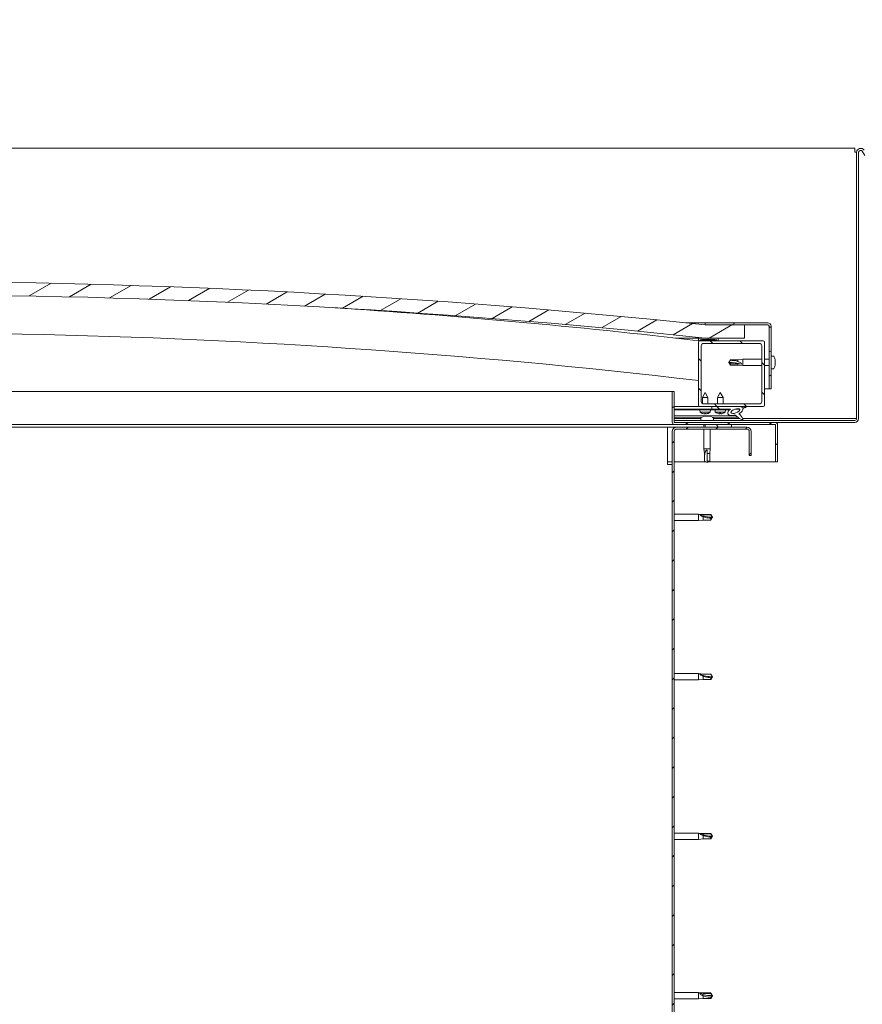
# Model space of a CAD drawing. Header units: millimetres. Extents: x -1893473 to 942156, y -568027 to 942944.
# Tile 37 of 256: x -35265 to -35201, y -333796 to -333721. Entities that reach past the tile are written whole.
import ezdxf

# ---------------------------------------------------------------- set-up
doc = ezdxf.new("R2010")
doc.units = ezdxf.units.MM
doc.header["$LTSCALE"] = 0.2
doc.layers.get('0').update_dxf_attribs({"lineweight": 0})
for name, color, linetype, lineweight in [('DO KONSTRUKCJI', 222, 'Continuous', 35), ('Hatch (ISO)', 7, 'Continuous', 18), ('Visible (ISO)', 7, 'Continuous', 50)]:
    doc.layers.add(name, color=color, linetype=linetype, lineweight=lineweight)
pattern_1 = [(120, (-10843.571, -2108.028), (-13.748153, -7.9375), [])]
pattern_2 = [(30, (-10843.571, -2108.028), (-7.9375, 13.748153), [])]
pattern_3 = [(135, (-10843.571, -2108.028), (-11.22532, -11.22532), [])]

# ---------------------------------------------------------------- blocks, each defined once
blk = doc.blocks.new('A$C3bf03bbc')
at = {"layer": 'Hatch (ISO)', "lineweight": 9}
h = blk.add_hatch(dxfattribs=at)
h.set_pattern_fill('ANSI31', color=256, scale=127, angle=-15, style=0)
h.set_pattern_definition(pattern_2)
edge = h.paths.add_edge_path()
edge.add_line((21.5, 567.5), (51.5, 567.5))
edge.add_line((51.5, 567.5), (51.5, 577.5))
edge.add_line((51.5, 577.5), (21.5, 577.5))
edge.add_ellipse((-603.5, -5324.56), major_axis=(625, 5902.06), ratio=1, start_angle=0, end_angle=12.089642)
edge.add_line((-1228.5, 577.5), (-1258.5, 577.5))
edge.add_line((-1258.5, 577.5), (-1258.5, 567.5))
edge.add_line((-1258.5, 567.5), (-1228.5, 567.5))
edge.add_ellipse((-603.5, -5334.56), major_axis=(-625, 5902.06), ratio=1, start_angle=347.910358, end_angle=360, ccw=False)
h = blk.add_hatch(dxfattribs=at)
h.set_pattern_fill('ANSI31', color=256, scale=127, angle=-15, style=0)
h.set_pattern_definition(pattern_2)
edge = h.paths.add_edge_path()
edge.add_line((69, 579), (21.5, 579))
edge.add_line((21.5, 579), (21.5, 577.5))
edge.add_line((21.5, 577.5), (51.5, 577.5))
edge.add_line((51.5, 577.5), (69, 577.5))
edge.add_ellipse((69, 576.5), major_axis=(0, 1), ratio=1, start_angle=270, end_angle=360, ccw=False)
edge.add_line((70, 576.5), (70, 529))
edge.add_line((70, 529), (71.5, 529))
edge.add_line((71.5, 529), (71.5, 576.5))
edge.add_ellipse((69, 576.5), major_axis=(2.5, 0), ratio=1, start_angle=0, end_angle=90)
h = blk.add_hatch(dxfattribs=at)
h.set_pattern_fill('ANSI31', color=256, scale=127, angle=15, style=0)
h.set_pattern_definition([(60, (-10843.571, -2108.028), (-13.748153, 7.9375), [])])
edge = h.paths.add_edge_path()
edge.add_line((16.6, 565.5), (17.5, 565.5))
edge.add_line((17.5, 565.5), (31.4, 565.5))
edge.add_ellipse((31.4, 565.6), major_axis=(0, -0.1), ratio=1, start_angle=0, end_angle=90)
edge.add_line((31.5, 565.6), (31.5, 567.21))
edge.add_ellipse((31.4, 567.21), major_axis=(0.1, 0), ratio=1, start_angle=0, end_angle=86.98358)
edge.add_ellipse((24, 426.78), major_axis=(7.41, 140.53), ratio=1, start_angle=0, end_angle=6.03285)
edge.add_ellipse((16.6, 567.21), major_axis=(-0.0053, 0.0999), ratio=1, start_angle=0, end_angle=86.98358)
edge.add_line((16.5, 567.21), (16.5, 565.6))
edge.add_ellipse((16.6, 565.6), major_axis=(-0.1, 0), ratio=1, start_angle=0, end_angle=90)
edge = h.paths.add_edge_path(flags=0)
edge.add_line((17.5, 566.19), (17.5, 566.29))
edge.add_ellipse((24, 355.09), major_axis=(-6.5, 211.2), ratio=1, start_angle=356.47438, end_angle=360, ccw=False)
edge.add_line((30.5, 566.29), (30.5, 566.19))
edge.add_line((30.5, 566.19), (17.5, 566.19))
edge = h.paths.add_edge_path()
edge.add_ellipse((-1231, 426.77), major_axis=(7.41, 140.53), ratio=1, start_angle=0, end_angle=6.03285)
edge.add_ellipse((-1238.4, 567.21), major_axis=(-0.0053, 0.0999), ratio=1, start_angle=0, end_angle=86.98358)
edge.add_line((-1238.5, 567.21), (-1238.5, 565.6))
edge.add_ellipse((-1238.4, 565.6), major_axis=(-0.1, 0), ratio=1, start_angle=0, end_angle=90)
edge.add_line((-1238.4, 565.5), (-1224.5, 565.5))
edge.add_line((-1224.5, 565.5), (-1223.6, 565.5))
edge.add_ellipse((-1223.6, 565.6), major_axis=(0, -0.1), ratio=1, start_angle=0, end_angle=90)
edge.add_line((-1223.5, 565.6), (-1223.5, 567.21))
edge.add_ellipse((-1223.6, 567.21), major_axis=(0.1, 0), ratio=1, start_angle=0, end_angle=86.98358)
edge = h.paths.add_edge_path(flags=0)
edge.add_ellipse((-1231, 355.09), major_axis=(-6.5, 211.2), ratio=1, start_angle=356.47438, end_angle=360)
edge.add_line((-1237.5, 566.29), (-1237.5, 566.19))
edge.add_line((-1237.5, 566.19), (-1224.5, 566.19))
edge.add_line((-1224.5, 566.19), (-1224.5, 566.29))
h = blk.add_hatch(dxfattribs=at)
h.set_pattern_fill('ANSI31', color=256, scale=127, angle=90, style=0)
h.set_pattern_definition(pattern_3)
edge = h.paths.add_edge_path()
edge.add_line((17.5, 515.5), (26.5, 515.5))
edge.add_line((26.5, 515.5), (45.72, 515.5))
edge.add_line((45.72, 515.5), (47.88, 515.5))
edge.add_line((47.88, 515.5), (65.5, 515.5))
edge.add_ellipse((65.5, 516.5), major_axis=(0, -1), ratio=1, start_angle=0, end_angle=90)
edge.add_line((66.5, 516.5), (66.5, 564.5))
edge.add_ellipse((65.5, 564.5), major_axis=(1, 0), ratio=1, start_angle=0, end_angle=90)
edge.add_line((65.5, 565.5), (31.4, 565.5))
edge.add_line((31.4, 565.5), (17.5, 565.5))
edge.add_ellipse((17.5, 564.5), major_axis=(0, 1), ratio=1, start_angle=0, end_angle=90)
edge.add_line((16.5, 564.5), (16.5, 516.5))
edge.add_ellipse((17.5, 516.5), major_axis=(-1, 0), ratio=1, start_angle=0, end_angle=90)
edge = h.paths.add_edge_path(flags=0)
edge.add_line((20.5, 563.5), (62.5, 563.5))
edge.add_ellipse((62.5, 561.5), major_axis=(0, 2), ratio=1, start_angle=270, end_angle=360, ccw=False)
edge.add_line((64.5, 561.5), (64.5, 519.5))
edge.add_ellipse((62.5, 519.5), major_axis=(2, 0), ratio=1, start_angle=270, end_angle=360, ccw=False)
edge.add_line((62.5, 517.5), (20.5, 517.5))
edge.add_ellipse((20.5, 519.5), major_axis=(0, -2), ratio=1, start_angle=270, end_angle=360, ccw=False)
edge.add_line((18.5, 519.5), (18.5, 561.5))
edge.add_ellipse((20.5, 561.5), major_axis=(-2, 0), ratio=1, start_angle=270, end_angle=360, ccw=False)
h = blk.add_hatch(dxfattribs=at)
h.set_pattern_fill('ANSI31', color=256, scale=127, angle=-15, style=0)
h.set_pattern_definition(pattern_2)
edge = h.paths.add_edge_path()
edge.add_line((-2, 503.6), (-2, 527))
edge.add_line((-2, 527), (-3.5, 527))
edge.add_line((-3.5, 527), (-3.5, 503.6))
edge.add_ellipse((-1.9, 503.6), major_axis=(-1.6, 0), ratio=1, start_angle=0, end_angle=90)
edge.add_line((-1.9, 502), (21.5, 502))
edge.add_line((21.5, 502), (41.5, 502))
edge.add_line((41.5, 502), (74.9, 502))
edge.add_ellipse((74.9, 501.9), major_axis=(0, 0.1), ratio=1, start_angle=270, end_angle=360, ccw=False)
edge.add_line((75, 501.9), (75, 473.5))
edge.add_line((75, 473.5), (76.5, 473.5))
edge.add_line((76.5, 473.5), (76.5, 501.9))
edge.add_ellipse((74.9, 501.9), major_axis=(1.6, 0), ratio=1, start_angle=0, end_angle=90)
edge.add_line((74.9, 503.5), (-1.9, 503.5))
edge.add_ellipse((-1.9, 503.6), major_axis=(0, -0.1), ratio=1, start_angle=270, end_angle=360, ccw=False)
h = blk.add_hatch(dxfattribs=at)
h.set_pattern_fill('ANSI31', color=256, scale=127, angle=90, style=0)
h.set_pattern_definition(pattern_3)
edge = h.paths.add_edge_path()
edge.add_line((26.5, 515.5), (26.5, 513.65))
edge.add_line((26.5, 513.65), (39.5, 513.65))
edge.add_line((39.5, 513.65), (40.81, 513.65))
edge.add_ellipse((44.43, 512.13), major_axis=(-5.67, -1.96), ratio=0.5, start_angle=299.17578, end_angle=429.95188)
edge.add_spline(control_points=[(43.41, 508.79), (43.58, 508.88), (43.73, 508.94), (44.01, 508.97), (44.14, 508.96), (44.53, 508.85), (44.8, 508.68), (45.73, 507.98), (46.57, 507.24), (48.27, 506.14), (48.82, 505.86), (49.4, 505.65), (49.59, 505.59), (49.84, 505.57), (49.91, 505.57), (50.02, 505.59), (50.06, 505.6), (50.12, 505.64), (50.15, 505.66), (50.19, 505.72), (50.21, 505.75), (50.23, 505.84), (50.23, 505.9), (50.22, 506.08), (50.17, 506.22), (49.67, 507.45), (47.97, 509.38), (47.35, 510.12), (47.28, 510.2), (47.25, 510.24), (47.25, 510.25), (47.25, 510.26), (47.25, 510.26), (47.25, 510.26), (47.25, 510.26), (47.25, 510.26), (47.25, 510.26), (47.25, 510.26), (47.25, 510.26), (47.25, 510.26), (47.25, 510.26), (47.25, 510.26), (47.25, 510.26), (47.25, 510.26), (47.25, 510.26), (47.25, 510.26), (47.25, 510.26), (47.27, 510.25), (47.31, 510.22), (47.36, 510.17)], knot_values=[-1.593799, -1.593799, -1.593799, -1.593799, -1.500749, -1.500749, -1.416735, -1.416735, -1.249491, -1.249491, -0.957621, -0.957621, -0.773073, -0.773073, -0.701013, -0.701013, -0.6717, -0.6717, -0.655005, -0.655005, -0.641397, -0.641397, -0.626184, -0.626184, -0.602808, -0.602808, -0.551013, -0.551013, -0.108573, -0.108573, -0.042963, -0.042963, -0.032558, -0.032558, -0.029875, -0.029875, -0.028853, -0.028853, -0.028308, -0.028308, -0.027886, -0.027886, -0.027431, -0.027431, -0.02675, -0.02675, -0.025444, -0.025444, -0.021686, -0.021686, 0, 0, 0, 0], degree=3, periodic=0)
edge.add_ellipse((44.43, 512.13), major_axis=(-5.67, -1.96), ratio=0.5, start_angle=110.7942, end_angle=179.33185)
edge.add_line((50.12, 514.05), (52.26, 514.79))
edge.add_spline(control_points=[(52.26, 514.79), (52.39, 514.92), (52.49, 515.05), (52.58, 515.19), (52.59, 515.23), (52.61, 515.29), (52.61, 515.31), (52.61, 515.35), (52.6, 515.36), (52.59, 515.39), (52.58, 515.41), (52.54, 515.43), (52.52, 515.44), (52.45, 515.47), (52.4, 515.47), (52.21, 515.49), (52.02, 515.46), (51.85, 515.43)], knot_values=[-0.156561, -0.156561, -0.156561, -0.156561, -0.111453, -0.111453, -0.097245, -0.097245, -0.089775, -0.089775, -0.084085, -0.084085, -0.078, -0.078, -0.069044, -0.069044, -0.052111, -0.052111, 0, 0, 0, 0], degree=3, periodic=0)
edge.add_line((51.85, 515.43), (49.7, 514.72))
edge.add_ellipse((44.43, 512.13), major_axis=(-5.67, -1.96), ratio=0.5, start_angle=194.05848, end_angle=223.47237)
edge.add_ellipse((44.43, 512.13), major_axis=(-5.67, -1.96), ratio=0.5, start_angle=223.47237, end_angle=247.32183)
edge.add_line((45.72, 515.5), (26.5, 515.5))
edge = h.paths.add_edge_path(flags=0)
edge.add_ellipse((44.43, 512.13), major_axis=(3.31, 1.14), ratio=0.428571, start_angle=0, end_angle=360)
h = blk.add_hatch(dxfattribs=at)
h.set_pattern_fill('ANSI31', color=256, scale=127, angle=75, style=0)
h.set_pattern_definition(pattern_1)
h.paths.add_polyline_path([(26.5, 513.65), (26.5, 513.15), (39.5, 513.15), (39.5, 513.65)])
h = blk.add_hatch(dxfattribs=at)
h.set_pattern_fill('ANSI31', color=256, scale=127, angle=75, style=0)
h.set_pattern_definition(pattern_1)
h.paths.add_polyline_path([(-1223.5, 500), (-1223.5, 502), (-1243.5, 502), (-1243.5, 500)])
h.paths.add_polyline_path([(41.5, 500), (41.5, 502), (21.5, 502), (21.5, 500)])
h = blk.add_hatch(dxfattribs=at)
h.set_pattern_fill('ANSI31', color=256, scale=127, style=0)
h.set_pattern_definition([(45, (-10843.571, -2108.028), (-11.22532, 11.22532), [])])
edge = h.paths.add_edge_path()
edge.add_line((56.5, 478.5), (56.5, 496.5))
edge.add_ellipse((53, 496.5), major_axis=(3.5, 0), ratio=1, start_angle=0, end_angle=90)
edge.add_line((53, 500), (41.5, 500))
edge.add_line((41.5, 500), (21.5, 500))
edge.add_line((21.5, 500), (0, 500))
edge.add_ellipse((0, 496.5), major_axis=(0, 3.5), ratio=1, start_angle=0, end_angle=90)
edge.add_line((-3.5, 496.5), (-3.5, 3.5))
edge.add_ellipse((0, 3.5), major_axis=(-3.5, 0), ratio=1, start_angle=0, end_angle=90)
edge.add_line((0, 0), (56.5, 0))
edge.add_line((56.5, 0), (56.5, 1.5))
edge.add_line((56.5, 1.5), (0, 1.5))
edge.add_ellipse((0, 3.5), major_axis=(0, -2), ratio=1, start_angle=270, end_angle=360, ccw=False)
edge.add_line((-2, 3.5), (-2, 496.5))
edge.add_ellipse((0, 496.5), major_axis=(-2, 0), ratio=1, start_angle=270, end_angle=360, ccw=False)
edge.add_line((0, 498.5), (53, 498.5))
edge.add_ellipse((53, 496.5), major_axis=(0, 2), ratio=1, start_angle=270, end_angle=360, ccw=False)
edge.add_line((55, 496.5), (55, 478.5))
edge.add_line((55, 478.5), (56.5, 478.5))
at = {"layer": 'Visible (ISO)', "lineweight": 9}
for p, q in [((135, 711.5), (-562, 711.5)), ((135, 711.5), (135, 708.5)), ((135, 708.5), (136.5, 708.5)), ((136.5, 708.5), (136.5, 506.5)), ((138, 708.5), (138, 506.5)), ((142.7, 705.96), (140.8, 709.25)), ((7.17, 579), (21.5, 579)), ((69, 579), (21.5, 579)), ((21.5, 579), (21.5, 577.5)), ((21.5, 577.5), (69, 577.5)), ((51.5, 577.5), (21.5, 577.5)), ((51.5, 567.5), (51.5, 577.5)), ((70, 576.5), (70, 529)), ((71.5, 529), (71.5, 576.5)), ((21.5, 567.5), (-0.87, 567.5)), ((16.5, 567.21), (16.5, 565.6)), ((16.6, 565.5), (16.5, 565.5)), ((16.5, 564.5), (16.5, 516.5)), ((16.6, 565.5), (31.4, 565.5)), ((17.5, 566.19), (17.5, 566.29)), ((30.5, 566.29), (17.5, 566.29)), ((30.5, 566.19), (17.5, 566.19)), ((65.5, 565.5), (17.5, 565.5)), ((18.5, 519.5), (18.5, 561.5)), ((20.5, 563.5), (62.5, 563.5)), ((21.5, 567.5), (51.5, 567.5)), ((30.5, 566.29), (30.5, 566.19)), ((31.5, 565.6), (31.5, 567.21)), ((64.5, 561.5), (64.5, 519.5)), ((66.5, 516.5), (66.5, 564.5)), ((73.39, 553.75), (71.5, 553.75)), ((39.5, 549), (40.68, 551.05)), ((40.68, 547.92), (39.5, 549)), ((39.5, 549), (40.68, 546.95)), ((40.68, 551.05), (40.68, 550.67)), ((46.43, 551.05), (40.68, 551.05)), ((46.43, 547.92), (40.68, 547.92)), ((40.68, 547.92), (40.68, 546.95)), ((46.43, 546.95), (40.68, 546.95)), ((46.43, 551.05), (50, 551.4)), ((46.43, 551.05), (46.43, 549.73)), ((49.07, 547.79), (46.43, 547.92)), ((46.43, 547.92), (46.43, 546.95)), ((46.43, 546.95), (50, 546.6)), ((50, 551.4), (50, 546.6)), ((64.5, 551.4), (50, 551.4)), ((64.5, 546.6), (50, 546.6)), ((70, 551.4), (66.5, 551.4)), ((70, 546.6), (66.5, 546.6)), ((74.74, 547.74), (74.73, 547.74)), ((74.74, 551.21), (74.74, 551.2)), ((74.74, 551.19), (74.74, 551.2)), ((74.74, 551.19), (74.74, 550.23)), ((74.74, 550.23), (74.74, 549.97)), ((74.74, 549.85), (74.74, 549.97)), ((74.74, 549.85), (74.74, 548.03)), ((74.74, 548.03), (74.74, 547.77)), ((74.74, 547.74), (74.74, 547.77)), ((74.74, 547.74), (74.74, 547.67)), ((74.74, 547.67), (74.74, 547.66)), ((74.74, 547.67), (74.74, 547.67)), ((74.74, 547.66), (74.74, 546.8)), ((74.74, 546.8), (74.74, 546.79)), ((73.39, 544.25), (71.5, 544.25)), ((-551.46, 527), (-3.5, 527)), ((-2, 527), (-3.5, 527)), ((-3.5, 527), (-3.5, 503.6)), ((-2, 503.6), (-2, 527)), ((21.48, 526.11), (19.39, 522.41)), ((21.48, 526.11), (23.59, 522.41)), ((33, 526.15), (30.9, 522.45)), ((33, 526.15), (35.1, 522.45)), ((70, 529), (66.5, 529)), ((70, 529), (71.5, 529)), ((23.59, 522.41), (19.39, 522.41)), ((19.39, 517.83), (19.39, 522.41)), ((62.5, 517.5), (20.5, 517.5)), ((23.59, 517.5), (23.59, 522.41)), ((35.1, 522.45), (30.9, 522.45)), ((30.9, 517.5), (30.9, 522.45)), ((35.1, 517.5), (35.1, 522.45)), ((17.5, 515.5), (-2, 515.5)), ((-2, 515.5), (-0.06, 515.5)), ((-2, 515.42), (26.5, 515.47)), ((-2, 513.57), (26.5, 513.62)), ((-2, 513.57), (26.5, 513.62)), ((-2, 513.07), (26.5, 513.12)), ((-2, 508.61), (44.78, 508.68)), ((17.5, 515.5), (65.5, 515.5)), ((17.66, 511.26), (17.5, 513.1)), ((25.34, 511.27), (17.66, 511.26)), ((19.36, 510.38), (19.38, 510.38)), ((19.4, 515.46), (19.4, 515.5)), ((20.79, 510.08), (20.8, 510.1)), ((20.79, 508.24), (20.99, 508.24)), ((21.13, 508.24), (20.99, 508.24)), ((21.03, 510.38), (21.98, 510.39)), ((21.13, 508.24), (21.21, 508.24)), ((21.2, 510.09), (21.23, 510.39)), ((21.21, 508.24), (22.79, 508.24)), ((21.81, 510.1), (21.78, 510.39)), ((22.21, 510.08), (22.21, 510.1)), ((23.21, 508.24), (24.79, 508.24)), ((23.6, 515.46), (23.6, 515.5)), ((23.63, 510.39), (23.64, 510.39)), ((24.79, 508.24), (24.87, 508.24)), ((25.01, 508.24), (24.87, 508.24)), ((25.01, 508.24), (25.21, 508.24)), ((25.34, 511.27), (25.5, 513.12)), ((26.5, 515.5), (26.5, 513.65)), ((45.72, 515.5), (26.5, 515.5)), ((26.5, 513.65), (40.81, 513.65)), ((26.5, 513.65), (26.5, 513.15)), ((39.5, 513.65), (26.5, 513.65)), ((26.5, 513.62), (26.5, 513.12)), ((26.5, 513.15), (39.5, 513.15)), ((29.16, 511.31), (29, 513.15)), ((36.84, 511.31), (29.16, 511.31)), ((30.86, 510.43), (30.88, 510.43)), ((32.29, 510.12), (32.29, 510.14)), ((32.53, 510.43), (33.47, 510.43)), ((32.7, 510.14), (32.72, 510.43)), ((33.3, 510.14), (33.28, 510.43)), ((33.71, 510.12), (33.71, 510.14)), ((35.12, 510.43), (35.14, 510.43)), ((36.84, 511.31), (37, 513.15)), ((39.5, 513.15), (39.5, 513.65)), ((39.5, 513.64), (40.8, 513.64)), ((44.25, 513.65), (47.43, 513.65)), ((47.57, 513.54), (47.57, 512.45)), ((47.57, 510.3), (47.57, 509.85)), ((51.85, 515.43), (49.7, 514.72)), ((50.12, 514.05), (52.26, 514.79)), ((-1.9, 502), (-551.84, 502)), ((-2, 507.49), (19.08, 507.52)), ((18.25, 506.5), (-2, 506.5)), ((-2, 505), (135, 505)), ((74.9, 503.5), (-1.9, 503.5)), ((-1.9, 502), (74.9, 502)), ((18.25, 506.89), (18.25, 505)), ((20.6, 502), (20.6, 500)), ((41.5, 502), (21.5, 502)), ((21.5, 502), (21.5, 500)), ((26.9, 507.54), (46.23, 507.57)), ((27.75, 506.89), (27.75, 505)), ((47.71, 506.5), (27.75, 506.5)), ((41.5, 500), (41.5, 502)), ((135, 506.5), (50.05, 506.5)), ((135, 503.5), (74.9, 503.5)), ((75, 501.9), (75, 473.5)), ((76.5, 502), (76.5, 501.9)), ((76.5, 502), (76.5, 502)), ((76.5, 473.5), (76.5, 501.9)), ((136.5, 506.5), (135, 506.5)), ((-7, 500), (-552.75, 500)), ((-7, 500), (-7, 496.5)), ((0, 500), (-7, 500)), ((-7, 471.5), (-7, 496.5)), ((-3.5, 496.5), (-3.5, 3.5)), ((-2, 3.5), (-2, 496.5)), ((53, 500), (0, 500)), ((0, 498.5), (53, 498.5)), ((20.6, 498.5), (20.6, 483.5)), ((21.5, 500), (41.5, 500)), ((25.4, 498.5), (25.4, 483.5)), ((55, 496.5), (55, 478.5)), ((56.5, 478.5), (56.5, 496.5)), ((20.6, 483.5), (25.4, 483.5)), ((20.95, 479.93), (20.6, 483.5)), ((20.95, 479.93), (21.37, 479.93)), ((20.95, 479.93), (20.95, 474.18)), ((23, 482.57), (23, 479.93)), ((23, 479.93), (25.05, 479.93)), ((23, 479.93), (23, 474.18)), ((25.05, 479.93), (25.4, 483.5)), ((25.05, 479.93), (25.05, 474.18)), ((55, 478.5), (56.5, 478.5)), ((-3.5, 473.5), (-7, 473.5)), ((-7, 471.5), (-3.5, 471.5)), ((22.13, 473.5), (-2, 473.5)), ((20.95, 474.18), (20.95, 474.18)), ((23, 473), (20.95, 474.18)), ((23, 474.18), (25.05, 474.18)), ((23, 473), (25.05, 474.18)), ((23, 474.18), (23, 473)), ((75, 473.5), (23.87, 473.5)), ((75, 473.5), (76.5, 473.5)), ((-2, 433.9), (16.5, 433.9)), ((16.5, 429.1), (16.5, 433.9)), ((20.07, 433.55), (16.5, 433.9)), ((17.43, 433.6), (20.07, 433.37)), ((20.07, 433.37), (20.07, 433.55)), ((20.07, 433.55), (25.82, 433.55)), ((20.07, 433.37), (25.82, 433.37)), ((25.82, 433.37), (25.82, 433.55)), ((27, 431.5), (25.82, 433.55)), ((25.82, 433.37), (27, 431.5)), ((-2, 429.1), (16.5, 429.1)), ((20.07, 429.45), (16.5, 429.1)), ((20.07, 429.45), (20.07, 431.96)), ((20.07, 429.45), (25.82, 429.45)), ((27, 431.5), (25.82, 429.45)), ((25.82, 429.45), (25.82, 430.78)), ((-2, 312.9), (16.5, 312.9)), ((-2, 308.1), (16.5, 308.1)), ((16.5, 308.1), (16.5, 312.9)), ((20.07, 312.55), (16.5, 312.9)), ((20.07, 308.45), (16.5, 308.1)), ((17.43, 312.6), (20.07, 312.37)), ((20.07, 312.37), (20.07, 312.55)), ((20.07, 312.55), (25.82, 312.55)), ((20.07, 312.37), (25.82, 312.37)), ((20.07, 308.45), (20.07, 310.96)), ((20.07, 308.45), (25.82, 308.45)), ((25.82, 312.37), (25.82, 312.55)), ((27, 310.5), (25.82, 312.55)), ((25.82, 312.37), (27, 310.5)), ((27, 310.5), (25.82, 308.45)), ((25.82, 308.45), (25.82, 309.78)), ((-2, 191.9), (16.5, 191.9)), ((-2, 187.1), (16.5, 187.1)), ((16.5, 187.1), (16.5, 191.9)), ((20.07, 191.55), (16.5, 191.9)), ((20.07, 187.45), (16.5, 187.1)), ((17.43, 191.6), (20.07, 191.37)), ((20.07, 191.37), (20.07, 191.55)), ((20.07, 191.55), (25.82, 191.55)), ((20.07, 191.37), (25.82, 191.37)), ((20.07, 187.45), (20.07, 189.96)), ((20.07, 187.45), (25.82, 187.45)), ((25.82, 191.37), (25.82, 191.55)), ((27, 189.5), (25.82, 191.55)), ((25.82, 191.37), (27, 189.5)), ((27, 189.5), (25.82, 187.45)), ((25.82, 187.45), (25.82, 188.78)), ((-2, 70.9), (16.5, 70.9)), ((16.5, 66.1), (16.5, 70.9)), ((20.07, 70.55), (16.5, 70.9)), ((17.43, 70.28), (20.07, 70.08)), ((20.07, 70.08), (20.07, 70.55)), ((20.07, 70.55), (25.82, 70.55)), ((20.07, 70.08), (25.82, 70.08)), ((20.07, 66.45), (20.07, 68.42)), ((25.82, 70.08), (25.82, 70.55)), ((27, 68.5), (25.82, 70.55)), ((25.82, 70.08), (27, 68.5)), ((27, 68.5), (25.82, 66.45)), ((25.82, 66.45), (25.82, 67.3)), ((-2, 66.1), (16.5, 66.1)), ((20.07, 66.45), (16.5, 66.1)), ((20.07, 66.45), (25.82, 66.45))]:
    blk.add_line(p, q, dxfattribs=at)
for centre, radius, start, end in [((139.5, 708.5), 3, 30, 180), ((139.5, 708.5), 1.5, 30, 180), ((-603.5, -5324.56), 5935.06, 83.955179, 96.044821), ((-603.5, -5334.56), 5935.06, 83.955179, 96.044821), ((-603.68, -4743.45), 5345.06, 83.33703, 86.33113), ((69, 576.5), 2.5, 0, 90), ((69, 576.5), 1, 0, 90), ((-603.68, -4743.45), 5315.06, 83.29925, 89.03057), ((16.6, 567.21), 0.1, 93.01642, 180), ((16.6, 565.6), 0.1, 180, 270), ((17.5, 564.5), 1, 90, 180), ((24, 426.78), 140.72, 86.98358, 93.01642), ((24, 355.09), 211.3, 88.23719, 91.76281), ((20.5, 561.5), 2, 90, 180), ((31.4, 565.6), 0.1, 270, 0), ((31.4, 567.21), 0.1, 0, 86.98358), ((62.5, 561.5), 2, 0, 90), ((65.5, 564.5), 1, 0, 90), ((73.39, 553.55), 0.2, 35.68533, 90), ((67.05, 549), 8, 16.30379, 35.68533), ((67.05, 549), 8, 324.31467, 343.69621), ((67.05, 549), 8, 16.00768, 16.30379), ((67.05, 549), 8, 343.69621, 343.99232), ((73.39, 544.45), 0.2, 270, 324.31467), ((17.5, 516.5), 1, 180, 270), ((20.5, 519.5), 2, 180, 270), ((62.5, 519.5), 2, 270, 0), ((65.5, 516.5), 1, 270, 0), ((21.49, 516.51), 6.5, 233.89382, 250.20792), ((23, 500.55), 8, 106.00768, 125.68533), ((19.36, 510.59), 0.206, 250.20792, 270.08945), ((23.64, 510.6), 0.206, 270.08945, 289.97098), ((21.49, 516.51), 6.5, 289.97098, 306.28508), ((23, 500.55), 8, 54.31467, 73.99232), ((33, 516.55), 6.5, 233.80437, 250.11847), ((30.86, 510.63), 0.206, 250.11847, 270), ((35.14, 510.63), 0.206, 270, 289.88153), ((33, 516.55), 6.5, 289.88153, 306.19563), ((-1.9, 503.6), 1.6, 180, 270), ((-1.9, 503.6), 0.1, 180, 270), ((18.45, 506.89), 0.2, 125.68533, 180), ((27.55, 506.89), 0.2, 0, 54.31467), ((74.9, 501.9), 1.6, 0, 90), ((74.9, 501.9), 0.1, 0, 90), ((135, 506.5), 3, 270, 0), ((135, 506.5), 1.5, 270, 0), ((0, 496.5), 3.5, 90, 180), ((0, 496.5), 2, 90, 180), ((53, 496.5), 3.5, 0, 90), ((53, 496.5), 2, 0, 90)]:
    blk.add_arc(centre, radius, start, end, dxfattribs=at)
for centre, major_axis, ratio, start_param, end_param in [((39.5, 537.95), (21, 0), 0.526055, 1.097432, 1.570796), ((44.43, 512.13), (-5.67, -1.96), 0.5, 3.386959, 4.31658), ((21.41, 516.47), (-2.83, 5.83), 0.979749, 2.351624, 2.529771), ((19.79, 514.97), (3.84, -4.25), 0.664926, 5.510896, 5.582433), ((23.54, 514.97), (-3.43, -4.58), 0.554863, 0.162804, 0.234341), ((20.53, 509.75), (-0.224, -0.452), 0.299538, 2.511352, 2.574157), ((21.93, 516.47), (-0.56, -6.46), 0.180266, 5.951633, 6.12978), ((21.06, 516.47), (0.58, -6.46), 0.180266, 0.153405, 0.331552), ((23.21, 514.97), (3.83, 4.26), 0.664926, 3.842345, 3.913882), ((19.45, 514.97), (3.45, -4.57), 0.554863, 6.048844, 6.120382), ((22.48, 509.75), (-0.226, 0.452), 0.299538, 0.567435, 0.630241), ((21.58, 516.47), (-2.81, -5.84), 0.979749, 0.611822, 0.789969), ((32.92, 516.51), (-2.82, 5.84), 0.979749, 2.351624, 2.529771), ((31.29, 515.01), (3.83, -4.25), 0.664926, 5.510896, 5.582433), ((35.05, 515.01), (-3.44, -4.58), 0.554863, 0.162804, 0.234341), ((32.03, 509.79), (-0.225, -0.452), 0.299538, 2.511352, 2.574157), ((33.44, 516.51), (-0.57, -6.46), 0.180266, 5.951633, 6.12978), ((32.56, 516.51), (0.57, -6.46), 0.180266, 0.153405, 0.331552), ((34.71, 515.01), (3.83, 4.25), 0.664926, 3.842345, 3.913882), ((30.95, 515.01), (3.44, -4.58), 0.554863, 6.048844, 6.120382), ((33.97, 509.79), (-0.225, 0.452), 0.299538, 0.567435, 0.630241), ((33.08, 516.51), (-2.82, -5.84), 0.979749, 0.611822, 0.789969), ((44.43, 512.13), (-5.67, -1.96), 0.5, 5.221602, 7.504076), ((44.43, 512.13), (-5.67, -1.96), 0.5, 1.933724, 3.129931), ((27, 450.63), (21, 0), 0.910766, 4.239024, 4.712389), ((27, 329.63), (21, 0), 0.910766, 4.239024, 4.712389), ((27, 208.63), (21, 0), 0.910766, 4.239024, 4.712389), ((27, 84.68), (-21, 0), 0.770487, 1.097432, 1.570796)]:
    blk.add_ellipse(centre, major_axis=major_axis, ratio=ratio, start_param=start_param, end_param=end_param, dxfattribs=at)
blk.add_ellipse((44.43, 512.13), major_axis=(3.31, 1.14), ratio=0.428571, dxfattribs=at)
for points in [[(39.5, 549), (39.88, 549.57), (40.28, 550.13), (40.68, 550.67)], [(21.03, 510.38), (21.03, 510.38), (21.02, 510.39), (21.02, 510.4)], [(21.99, 510.4), (21.98, 510.39), (21.98, 510.39), (21.98, 510.39)], [(32.53, 510.43), (32.52, 510.43), (32.52, 510.43), (32.52, 510.44)], [(33.48, 510.44), (33.48, 510.43), (33.48, 510.43), (33.47, 510.43)], [(23, 473), (22.34, 473.38), (21.65, 473.78), (20.95, 474.18)], [(27, 431.5), (26.62, 431.23), (26.22, 430.98), (25.82, 430.78)], [(27, 310.5), (26.62, 310.23), (26.22, 309.98), (25.82, 309.78)], [(27, 189.5), (26.62, 189.23), (26.22, 188.98), (25.82, 188.78)], [(27, 68.5), (26.62, 68.08), (26.22, 67.67), (25.82, 67.3)]]:
    blk.add_open_spline(points, degree=3, dxfattribs=at)
for points, knots in [([(40.68, 550.67), (41.02, 550.66), (41.35, 550.64), (42.44, 550.57), (43.18, 550.5), (44.64, 550.26), (45.34, 550.1), (46.15, 549.84), (46.29, 549.79), (46.43, 549.73)], [1.0298299, 1.0298299, 1.0298299, 1.0298299, 1.1268672, 1.1268672, 1.3401618, 1.3401618, 1.5534565, 1.5534565, 1.5990374, 1.5990374, 1.5990374, 1.5990374]), ([(46.43, 549.73), (46.69, 549.66), (46.94, 549.57), (47.52, 549.34), (47.84, 549.18), (48.42, 548.8), (48.72, 548.55), (48.95, 548.21), (48.99, 548.13), (49.06, 547.95), (49.07, 547.86), (49.07, 547.79)], [0.9725494, 0.9725494, 0.9725494, 0.9725494, 1.0547969, 1.0547969, 1.1648244, 1.1648244, 1.2623094, 1.2623094, 1.290226, 1.290226, 1.3181426, 1.3181426, 1.3181426, 1.3181426]), ([(74.74, 551.19), (74.73, 551.21), (74.73, 551.23), (74.73, 551.25), (74.73, 551.25), (74.73, 551.23), (74.74, 551.22), (74.74, 551.2)], [0.17438702, 0.17438702, 0.17438702, 0.17438702, 0.18896797, 0.18896797, 0.20586323, 0.20586323, 0.21737851, 0.21737851, 0.21737851, 0.21737851]), ([(74.74, 549.85), (74.73, 549.9), (74.73, 549.95), (74.73, 550.06), (74.73, 550.11), (74.73, 550.18), (74.74, 550.21), (74.74, 550.23)], [0.17438702, 0.17438702, 0.17438702, 0.17438702, 0.18896797, 0.18896797, 0.20586323, 0.20586323, 0.21737851, 0.21737851, 0.21737851, 0.21737851]), ([(74.73, 550.12), (74.73, 550.11), (74.73, 550.1), (74.73, 550.05), (74.74, 550.01), (74.74, 549.97)], [0.20226985, 0.20226985, 0.20226985, 0.20226985, 0.20586323, 0.20586323, 0.21737852, 0.21737852, 0.21737852, 0.21737852]), ([(74.74, 547.66), (74.73, 547.69), (74.73, 547.72), (74.73, 547.8), (74.73, 547.86), (74.73, 547.95), (74.74, 547.99), (74.74, 548.03)], [0.17438702, 0.17438702, 0.17438702, 0.17438702, 0.18896797, 0.18896797, 0.20586323, 0.20586323, 0.21737852, 0.21737852, 0.21737852, 0.21737852]), ([(74.73, 547.88), (74.73, 547.87), (74.73, 547.86), (74.73, 547.82), (74.74, 547.79), (74.74, 547.77)], [0.20226985, 0.20226985, 0.20226985, 0.20226985, 0.20586323, 0.20586323, 0.21737852, 0.21737852, 0.21737852, 0.21737852]), ([(74.73, 546.75), (74.73, 546.76), (74.73, 546.76), (74.73, 546.77), (74.74, 546.78), (74.74, 546.8)], [0.20226985, 0.20226985, 0.20226985, 0.20226985, 0.20586323, 0.20586323, 0.21737852, 0.21737852, 0.21737852, 0.21737852]), ([(20.79, 510.08), (20.79, 510.08), (20.79, 510.08), (20.79, 510.07), (20.79, 510.07), (20.76, 510.07), (20.73, 510.07), (20.68, 510.07), (20.65, 510.07), (20.58, 510.08), (20.54, 510.09), (20.49, 510.1), (20.47, 510.1), (20.45, 510.1)], [0.0217824, 0.0217824, 0.0217824, 0.0217824, 0.02240783, 0.02240783, 0.03336567, 0.03336567, 0.04432351, 0.04432351, 0.05536278, 0.05536278, 0.06640205, 0.06640205, 0.07177154, 0.07177154, 0.07177154, 0.07177154]), ([(21.2, 510.1), (21.2, 510.1), (21.2, 510.09), (21.19, 510.08), (21.17, 510.08), (21.13, 510.07), (21.1, 510.07), (21.03, 510.07), (21, 510.07), (20.94, 510.07), (20.92, 510.07), (20.9, 510.08)], [0, 0, 0, 0, 0.01116716, 0.01116716, 0.02233431, 0.02233431, 0.03329353, 0.03329353, 0.04425275, 0.04425275, 0.04996652, 0.04996652, 0.04996652, 0.04996652]), ([(21.21, 508.24), (21.16, 508.23), (21.12, 508.23), (21.05, 508.23), (21.03, 508.23), (21, 508.23), (20.99, 508.24), (20.99, 508.24)], [0.17438702, 0.17438702, 0.17438702, 0.17438702, 0.18896797, 0.18896797, 0.20586323, 0.20586323, 0.21737852, 0.21737852, 0.21737852, 0.21737852]), ([(22.11, 510.08), (22.11, 510.08), (22.1, 510.08), (22.07, 510.07), (22.03, 510.07), (21.95, 510.07), (21.92, 510.07), (21.87, 510.07), (21.85, 510.08), (21.82, 510.08), (21.81, 510.09), (21.81, 510.1), (21.81, 510.1), (21.81, 510.1)], [0.02178159, 0.02178159, 0.02178159, 0.02178159, 0.02232447, 0.02232447, 0.03332398, 0.03332398, 0.04432349, 0.04432349, 0.05536276, 0.05536276, 0.06640202, 0.06640202, 0.07177151, 0.07177151, 0.07177151, 0.07177151]), ([(22.56, 510.11), (22.52, 510.1), (22.48, 510.09), (22.41, 510.08), (22.37, 510.08), (22.31, 510.07), (22.28, 510.07), (22.24, 510.07), (22.23, 510.07), (22.22, 510.08), (22.21, 510.08), (22.21, 510.08)], [0, 0, 0, 0, 0.01116716, 0.01116716, 0.02233431, 0.02233431, 0.03329353, 0.03329353, 0.04425275, 0.04425275, 0.04996652, 0.04996652, 0.04996652, 0.04996652]), ([(23.21, 508.24), (23.17, 508.23), (23.12, 508.23), (23.01, 508.23), (22.95, 508.23), (22.86, 508.23), (22.82, 508.24), (22.79, 508.24)], [0.17438702, 0.17438702, 0.17438702, 0.17438702, 0.18896797, 0.18896797, 0.20586323, 0.20586323, 0.21737852, 0.21737852, 0.21737852, 0.21737852]), ([(25.01, 508.24), (25.01, 508.23), (25, 508.23), (24.96, 508.23), (24.92, 508.23), (24.86, 508.23), (24.83, 508.24), (24.79, 508.24)], [0.17438702, 0.17438702, 0.17438702, 0.17438702, 0.18896797, 0.18896797, 0.20586323, 0.20586323, 0.21737851, 0.21737851, 0.21737851, 0.21737851]), ([(32.29, 510.12), (32.29, 510.12), (32.29, 510.12), (32.29, 510.11), (32.28, 510.11), (32.25, 510.11), (32.23, 510.11), (32.18, 510.11), (32.15, 510.12), (32.07, 510.12), (32.04, 510.13), (31.98, 510.14), (31.96, 510.14), (31.94, 510.14)], [0.02178159, 0.02178159, 0.02178159, 0.02178159, 0.02232447, 0.02232447, 0.03332398, 0.03332398, 0.04432349, 0.04432349, 0.05536276, 0.05536276, 0.06640202, 0.06640202, 0.07177151, 0.07177151, 0.07177151, 0.07177151]), ([(32.69, 510.14), (32.7, 510.14), (32.7, 510.13), (32.68, 510.12), (32.66, 510.12), (32.62, 510.11), (32.59, 510.11), (32.53, 510.11), (32.49, 510.11), (32.44, 510.11), (32.42, 510.12), (32.4, 510.12)], [0, 0, 0, 0, 0.01116716, 0.01116716, 0.02233431, 0.02233431, 0.03329353, 0.03329353, 0.04425275, 0.04425275, 0.04996652, 0.04996652, 0.04996652, 0.04996652]), ([(33.6, 510.12), (33.6, 510.12), (33.6, 510.12), (33.56, 510.11), (33.52, 510.11), (33.45, 510.11), (33.42, 510.11), (33.36, 510.11), (33.34, 510.12), (33.31, 510.12), (33.3, 510.13), (33.3, 510.14), (33.3, 510.14), (33.31, 510.14)], [0.0217824, 0.0217824, 0.0217824, 0.0217824, 0.02240783, 0.02240783, 0.03336567, 0.03336567, 0.04432351, 0.04432351, 0.05536278, 0.05536278, 0.06640205, 0.06640205, 0.07177154, 0.07177154, 0.07177154, 0.07177154]), ([(34.06, 510.14), (34.02, 510.14), (33.98, 510.13), (33.9, 510.12), (33.87, 510.12), (33.81, 510.11), (33.78, 510.11), (33.74, 510.11), (33.72, 510.11), (33.71, 510.11), (33.71, 510.12), (33.71, 510.12)], [0, 0, 0, 0, 0.01116716, 0.01116716, 0.02233431, 0.02233431, 0.03329353, 0.03329353, 0.04425275, 0.04425275, 0.04996746, 0.04996746, 0.04996746, 0.04996746]), ([(43.41, 508.79), (43.58, 508.88), (43.73, 508.94), (44.01, 508.97), (44.14, 508.96), (44.53, 508.85), (44.8, 508.68), (45.73, 507.98), (46.57, 507.24), (48.27, 506.14), (48.82, 505.86), (49.4, 505.65), (49.59, 505.59), (49.84, 505.57), (49.91, 505.57), (50.02, 505.59), (50.06, 505.6), (50.12, 505.64), (50.15, 505.66), (50.19, 505.72), (50.21, 505.75), (50.23, 505.84), (50.23, 505.9), (50.22, 506.08), (50.17, 506.22), (49.67, 507.45), (47.97, 509.38), (47.35, 510.12), (47.28, 510.2), (47.25, 510.24), (47.25, 510.25), (47.25, 510.26), (47.25, 510.26), (47.25, 510.26), (47.25, 510.26), (47.25, 510.26), (47.25, 510.26), (47.25, 510.26), (47.25, 510.26), (47.25, 510.26), (47.25, 510.26), (47.25, 510.26), (47.25, 510.26), (47.25, 510.26), (47.25, 510.26), (47.25, 510.26), (47.25, 510.26), (47.27, 510.25), (47.31, 510.22), (47.36, 510.17)], [-1.593799, -1.593799, -1.593799, -1.593799, -1.500749, -1.500749, -1.416735, -1.416735, -1.249491, -1.249491, -0.957621, -0.957621, -0.773073, -0.773073, -0.701013, -0.701013, -0.6717, -0.6717, -0.655005, -0.655005, -0.641397, -0.641397, -0.626184, -0.626184, -0.602808, -0.602808, -0.551013, -0.551013, -0.108573, -0.108573, -0.042963, -0.042963, -0.032558, -0.032558, -0.029875, -0.029875, -0.028853, -0.028853, -0.028308, -0.028308, -0.027886, -0.027886, -0.027431, -0.027431, -0.02675, -0.02675, -0.025444, -0.025444, -0.021686, -0.021686, 0, 0, 0, 0]), ([(52.26, 514.79), (52.39, 514.92), (52.49, 515.05), (52.58, 515.19), (52.59, 515.23), (52.61, 515.29), (52.61, 515.31), (52.61, 515.35), (52.6, 515.36), (52.59, 515.39), (52.58, 515.41), (52.54, 515.43), (52.52, 515.44), (52.45, 515.47), (52.4, 515.47), (52.21, 515.49), (52.02, 515.46), (51.85, 515.43)], [-0.1565608, -0.1565608, -0.1565608, -0.1565608, -0.1114532, -0.1114532, -0.0972455, -0.0972455, -0.0897747, -0.0897747, -0.0840845, -0.0840845, -0.0779998, -0.0779998, -0.069044, -0.069044, -0.0521109, -0.0521109, 0, 0, 0, 0]), ([(20.95, 474.18), (20.96, 474.52), (20.96, 474.85), (20.97, 475.94), (20.99, 476.68), (21.07, 478.14), (21.14, 478.84), (21.3, 479.65), (21.34, 479.79), (21.37, 479.93)], [1.0296095, 1.0296095, 1.0296095, 1.0296095, 1.1266468, 1.1266468, 1.3399415, 1.3399415, 1.5532361, 1.5532361, 1.5988171, 1.5988171, 1.5988171, 1.5988171]), ([(21.37, 479.93), (21.41, 480.19), (21.45, 480.44), (21.59, 481.02), (21.7, 481.34), (21.99, 481.92), (22.2, 482.22), (22.53, 482.45), (22.62, 482.49), (22.81, 482.56), (22.91, 482.57), (23, 482.57)], [0.9722954, 0.9722954, 0.9722954, 0.9722954, 1.054543, 1.054543, 1.1645704, 1.1645704, 1.2620554, 1.2620554, 1.289972, 1.289972, 1.3178886, 1.3178886, 1.3178886, 1.3178886]), ([(20.07, 431.96), (19.81, 432.05), (19.56, 432.16), (18.98, 432.41), (18.66, 432.57), (18.08, 432.91), (17.78, 433.12), (17.55, 433.36), (17.51, 433.41), (17.44, 433.52), (17.43, 433.56), (17.43, 433.6)], [0.9722954, 0.9722954, 0.9722954, 0.9722954, 1.054543, 1.054543, 1.1645704, 1.1645704, 1.2620554, 1.2620554, 1.289972, 1.289972, 1.3178886, 1.3178886, 1.3178886, 1.3178886]), ([(25.82, 430.78), (25.48, 430.79), (25.15, 430.82), (24.06, 430.93), (23.32, 431.04), (21.86, 431.36), (21.16, 431.55), (20.35, 431.85), (20.21, 431.9), (20.07, 431.96)], [1.0296095, 1.0296095, 1.0296095, 1.0296095, 1.1266468, 1.1266468, 1.3399415, 1.3399415, 1.5532361, 1.5532361, 1.5988171, 1.5988171, 1.5988171, 1.5988171]), ([(20.07, 310.96), (19.81, 311.05), (19.56, 311.16), (18.98, 311.41), (18.66, 311.57), (18.08, 311.91), (17.78, 312.12), (17.55, 312.36), (17.51, 312.41), (17.44, 312.52), (17.43, 312.56), (17.43, 312.6)], [0.9722954, 0.9722954, 0.9722954, 0.9722954, 1.054543, 1.054543, 1.1645704, 1.1645704, 1.2620554, 1.2620554, 1.289972, 1.289972, 1.3178886, 1.3178886, 1.3178886, 1.3178886]), ([(25.82, 309.78), (25.48, 309.79), (25.15, 309.82), (24.06, 309.93), (23.32, 310.04), (21.86, 310.36), (21.16, 310.55), (20.35, 310.85), (20.21, 310.9), (20.07, 310.96)], [1.0296095, 1.0296095, 1.0296095, 1.0296095, 1.1266468, 1.1266468, 1.3399415, 1.3399415, 1.5532361, 1.5532361, 1.5988171, 1.5988171, 1.5988171, 1.5988171]), ([(20.07, 189.96), (19.81, 190.05), (19.56, 190.16), (18.98, 190.41), (18.66, 190.57), (18.08, 190.91), (17.78, 191.12), (17.55, 191.36), (17.51, 191.41), (17.44, 191.52), (17.43, 191.56), (17.43, 191.6)], [0.9722954, 0.9722954, 0.9722954, 0.9722954, 1.054543, 1.054543, 1.1645704, 1.1645704, 1.2620554, 1.2620554, 1.289972, 1.289972, 1.3178886, 1.3178886, 1.3178886, 1.3178886]), ([(25.82, 188.78), (25.48, 188.79), (25.15, 188.82), (24.06, 188.93), (23.32, 189.04), (21.86, 189.36), (21.16, 189.55), (20.35, 189.85), (20.21, 189.9), (20.07, 189.96)], [1.0296095, 1.0296095, 1.0296095, 1.0296095, 1.1266468, 1.1266468, 1.3399415, 1.3399415, 1.5532361, 1.5532361, 1.5988171, 1.5988171, 1.5988171, 1.5988171]), ([(20.07, 68.42), (19.81, 68.51), (19.56, 68.61), (18.98, 68.87), (18.66, 69.03), (18.08, 69.41), (17.78, 69.64), (17.55, 69.94), (17.51, 70.01), (17.44, 70.15), (17.43, 70.22), (17.43, 70.28)], [0.9725494, 0.9725494, 0.9725494, 0.9725494, 1.0547969, 1.0547969, 1.1648244, 1.1648244, 1.2623094, 1.2623094, 1.290226, 1.290226, 1.3181426, 1.3181426, 1.3181426, 1.3181426]), ([(25.82, 67.3), (25.48, 67.31), (25.15, 67.34), (24.06, 67.43), (23.32, 67.53), (21.86, 67.82), (21.16, 68.01), (20.35, 68.31), (20.21, 68.36), (20.07, 68.42)], [1.0298299, 1.0298299, 1.0298299, 1.0298299, 1.1268672, 1.1268672, 1.3401618, 1.3401618, 1.5534565, 1.5534565, 1.5990374, 1.5990374, 1.5990374, 1.5990374])]:
    blk.add_open_spline(points, degree=3, knots=knots, dxfattribs=at)

msp = doc.modelspace()

# ---------------------------------------------------------------- linework, layer by layer
at = {"layer": 'DO KONSTRUKCJI'}
msp.add_circle((-35254.7746, -333801.72481), 189.55088, dxfattribs=at)

# ---------------------------------------------------------------- block references
at = {"xscale": 0.1, "yscale": 0.1, "zscale": 0.1}
msp.add_blockref('A$C3bf03bbc', (-35215.43072, -333801.72481), dxfattribs=at)

doc.saveas('drawing.dxf')
